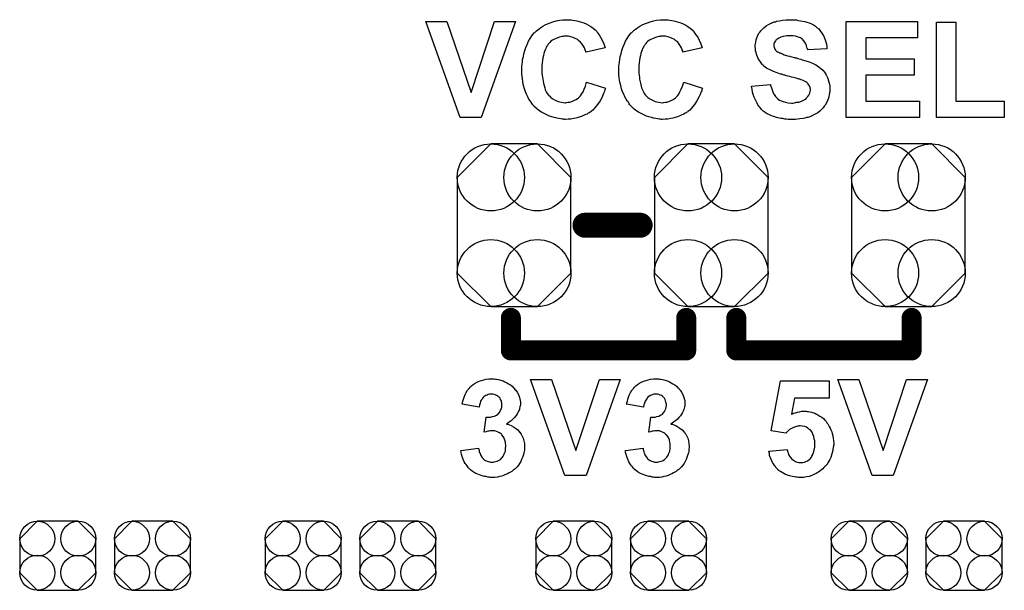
# Model space of a CAD drawing. Extents: x -0.07 to 0.95, y -0.15 to 2.1.
# Tile 3 of 25: x 0.17 to 0.57, y 0.09 to 0.32. Entities that reach past the tile are written whole.
import ezdxf

# ---------------------------------------------------------------- set-up
doc = ezdxf.new("R2010")
doc.units = 0
doc.layers.get('0').update_dxf_attribs({"linetype": 'CONTINUOUS'})
doc.layers.add('gto', color=2, linetype='CONTINUOUS')
doc.layers.add('gts', color=1, linetype='CONTINUOUS')

# ---------------------------------------------------------------- blocks, each defined once
blk = doc.blocks.new('D11')
at = {"const_width": 0.005}
blk.add_lwpolyline([(-0.0025, 0, 1), (0.0025, 0, 1)], format="xyb", close=True, dxfattribs=at)
blk = doc.blocks.new('D16')
at = {"const_width": 0.004}
blk.add_lwpolyline([(-0.002, 0, 1), (0.002, 0, 1)], format="xyb", close=True, dxfattribs=at)
blk = doc.blocks.new('D225')
blk.add_lwpolyline([(-0.0227, 0.0191), (-0.0227, -0.0191), (-0.0093, -0.0325), (0.0093, -0.0325), (0.0227, -0.0191), (0.0227, 0.0191), (0.0093, 0.0325), (-0.0093, 0.0325)], close=True)
for centre in [(-0.0093, 0.0191), (0.0093, 0.0191), (-0.0093, -0.0191), (0.0093, -0.0191)]:
    blk.add_circle(centre, 0.0134)
blk = doc.blocks.new('D172')
blk.add_lwpolyline([(-0.0152, 0.0068), (-0.0152, -0.0068), (-0.0082, -0.0138), (0.0082, -0.0138), (0.0152, -0.0068), (0.0152, 0.0068), (0.0082, 0.0138), (-0.0082, 0.0138)], close=True)
for centre in [(-0.0082, 0.0068), (0.0082, 0.0068), (-0.0082, -0.0068), (0.0082, -0.0068)]:
    blk.add_circle(centre, 0.007)

msp = doc.modelspace()

# ---------------------------------------------------------------- linework, layer by layer
at = {"layer": 'gto', "color": 2}
for points in [[(0.3581, 0.281), (0.3498, 0.281), (0.336, 0.3194), (0.3444, 0.3194), (0.3541, 0.291), (0.3635, 0.3194), (0.3718, 0.3194), (0.3581, 0.281)], [(0.3934, 0.3201), (0.3941, 0.32), (0.3947, 0.3199), (0.3955, 0.3198), (0.3963, 0.3196), (0.3972, 0.3194), (0.3982, 0.3191), (0.3991, 0.3188), (0.4001, 0.3184), (0.401, 0.3179), (0.4019, 0.3174), (0.4029, 0.3167), (0.4037, 0.316), (0.4038, 0.316), (0.4038, 0.3159), (0.404, 0.3157), (0.4042, 0.3155), (0.4044, 0.3152), (0.4046, 0.3149), (0.4052, 0.3141), (0.4058, 0.3131), (0.4065, 0.3119), (0.4071, 0.3105), (0.4077, 0.3089), (0.4, 0.3071), (0.4, 0.3071), (0.3999, 0.3072), (0.3999, 0.3074), (0.3998, 0.3076), (0.3997, 0.3081), (0.3994, 0.3088), (0.399, 0.3095), (0.3985, 0.3103), (0.3978, 0.3111), (0.3971, 0.3117), (0.397, 0.3118), (0.3967, 0.312), (0.3963, 0.3123), (0.3957, 0.3126), (0.3949, 0.313), (0.394, 0.3132), (0.393, 0.3135), (0.3919, 0.3135), (0.3915, 0.3135), (0.3912, 0.3135), (0.3908, 0.3134), (0.3904, 0.3134), (0.3894, 0.3131), (0.3883, 0.3127), (0.3872, 0.3122), (0.3866, 0.3119), (0.386, 0.3115), (0.3855, 0.311), (0.385, 0.3104), (0.385, 0.3104), (0.3848, 0.3102), (0.3847, 0.3101), (0.3846, 0.3098), (0.3843, 0.3095), (0.3841, 0.3091), (0.3839, 0.3086), (0.3837, 0.308), (0.3834, 0.3074), (0.3832, 0.3066), (0.383, 0.3058), (0.3827, 0.3049), (0.3826, 0.3039), (0.3825, 0.3029), (0.3824, 0.3017), (0.3823, 0.3004), (0.3823, 0.3004), (0.3823, 0.3001), (0.3823, 0.2997), (0.3824, 0.2993), (0.3824, 0.2986), (0.3825, 0.2979), (0.3826, 0.2972), (0.3827, 0.2964), (0.383, 0.2947), (0.3835, 0.2929), (0.3837, 0.2921), (0.3841, 0.2913), (0.3845, 0.2906), (0.385, 0.29), (0.385, 0.2899), (0.3851, 0.2899), (0.3852, 0.2897), (0.3855, 0.2895), (0.386, 0.289), (0.3868, 0.2885), (0.3877, 0.2879), (0.3889, 0.2874), (0.3902, 0.2871), (0.3909, 0.287), (0.3917, 0.2869), (0.392, 0.2869), (0.3922, 0.287), (0.3928, 0.2871), (0.3936, 0.2872), (0.3943, 0.2874), (0.3952, 0.2878), (0.3961, 0.2882), (0.397, 0.2889), (0.3971, 0.289), (0.3974, 0.2893), (0.3978, 0.2897), (0.3982, 0.2904), (0.3988, 0.2913), (0.3993, 0.2923), (0.3998, 0.2936), (0.4002, 0.2951), (0.4078, 0.2928), (0.4078, 0.2927), (0.4077, 0.2925), (0.4076, 0.2922), (0.4074, 0.2917), (0.4072, 0.2912), (0.407, 0.2906), (0.4067, 0.2899), (0.4064, 0.2892), (0.4056, 0.2877), (0.4046, 0.2862), (0.4034, 0.2847), (0.4027, 0.284), (0.402, 0.2834), (0.4019, 0.2833), (0.4018, 0.2833), (0.4016, 0.2831), (0.4013, 0.2829), (0.4009, 0.2827), (0.4004, 0.2824), (0.3998, 0.2822), (0.3992, 0.2819), (0.3985, 0.2816), (0.3977, 0.2813), (0.3969, 0.2811), (0.396, 0.2808), (0.3951, 0.2806), (0.394, 0.2804), (0.3929, 0.2804), (0.3918, 0.2803), (0.3914, 0.2803), (0.3911, 0.2804), (0.3905, 0.2804), (0.3899, 0.2805), (0.3891, 0.2806), (0.3883, 0.2808), (0.3873, 0.281), (0.3864, 0.2813), (0.3854, 0.2816), (0.3843, 0.2821), (0.3833, 0.2826), (0.3822, 0.2831), (0.3812, 0.2838), (0.3802, 0.2846), (0.3792, 0.2856), (0.3792, 0.2856), (0.379, 0.2858), (0.3788, 0.2861), (0.3785, 0.2865), (0.3781, 0.2871), (0.3777, 0.2877), (0.3772, 0.2884), (0.3768, 0.2893), (0.3763, 0.2903), (0.3759, 0.2913), (0.3755, 0.2925), (0.3751, 0.2938), (0.3748, 0.2952), (0.3746, 0.2967), (0.3744, 0.2982), (0.3744, 0.2999), (0.3744, 0.2999), (0.3744, 0.3), (0.3744, 0.3003), (0.3744, 0.3008), (0.3744, 0.3015), (0.3745, 0.3023), (0.3746, 0.3032), (0.3747, 0.3042), (0.375, 0.3054), (0.3752, 0.3065), (0.3756, 0.3078), (0.376, 0.309), (0.3765, 0.3102), (0.377, 0.3115), (0.3777, 0.3126), (0.3784, 0.3137), (0.3793, 0.3148), (0.3793, 0.3149), (0.3795, 0.315), (0.3798, 0.3153), (0.3802, 0.3156), (0.3807, 0.316), (0.3813, 0.3165), (0.382, 0.317), (0.3828, 0.3175), (0.3837, 0.318), (0.3846, 0.3185), (0.3857, 0.3189), (0.3868, 0.3193), (0.3881, 0.3196), (0.3894, 0.3199), (0.3908, 0.3201), (0.3923, 0.3201), (0.3929, 0.3201), (0.3934, 0.3201)], [(0.4322, 0.3201), (0.4328, 0.32), (0.4335, 0.3199), (0.4342, 0.3198), (0.4351, 0.3196), (0.436, 0.3194), (0.4369, 0.3191), (0.4378, 0.3188), (0.4388, 0.3184), (0.4398, 0.3179), (0.4407, 0.3174), (0.4416, 0.3167), (0.4424, 0.316), (0.4425, 0.316), (0.4426, 0.3159), (0.4427, 0.3157), (0.4429, 0.3155), (0.4431, 0.3152), (0.4433, 0.3149), (0.4439, 0.3141), (0.4446, 0.3131), (0.4452, 0.3119), (0.4458, 0.3105), (0.4464, 0.3089), (0.4387, 0.3071), (0.4387, 0.3071), (0.4387, 0.3072), (0.4387, 0.3074), (0.4386, 0.3076), (0.4384, 0.3081), (0.4381, 0.3088), (0.4377, 0.3095), (0.4372, 0.3103), (0.4366, 0.3111), (0.4358, 0.3117), (0.4357, 0.3118), (0.4355, 0.312), (0.435, 0.3123), (0.4344, 0.3126), (0.4336, 0.313), (0.4327, 0.3132), (0.4317, 0.3135), (0.4306, 0.3135), (0.4302, 0.3135), (0.4299, 0.3135), (0.4296, 0.3134), (0.4291, 0.3134), (0.4282, 0.3131), (0.4271, 0.3127), (0.4259, 0.3122), (0.4253, 0.3119), (0.4247, 0.3115), (0.4242, 0.311), (0.4237, 0.3104), (0.4237, 0.3104), (0.4236, 0.3102), (0.4235, 0.3101), (0.4233, 0.3098), (0.4231, 0.3095), (0.4229, 0.3091), (0.4226, 0.3086), (0.4224, 0.308), (0.4221, 0.3074), (0.4219, 0.3066), (0.4217, 0.3058), (0.4215, 0.3049), (0.4213, 0.3039), (0.4212, 0.3029), (0.4211, 0.3017), (0.4211, 0.3004), (0.4211, 0.3004), (0.4211, 0.3001), (0.4211, 0.2997), (0.4211, 0.2993), (0.4211, 0.2986), (0.4212, 0.2979), (0.4213, 0.2972), (0.4214, 0.2964), (0.4217, 0.2947), (0.4222, 0.2929), (0.4225, 0.2921), (0.4229, 0.2913), (0.4232, 0.2906), (0.4237, 0.29), (0.4237, 0.2899), (0.4238, 0.2899), (0.424, 0.2897), (0.4242, 0.2895), (0.4247, 0.289), (0.4255, 0.2885), (0.4265, 0.2879), (0.4276, 0.2874), (0.429, 0.2871), (0.4297, 0.287), (0.4305, 0.2869), (0.4307, 0.2869), (0.431, 0.287), (0.4316, 0.2871), (0.4323, 0.2872), (0.4331, 0.2874), (0.434, 0.2878), (0.4348, 0.2882), (0.4357, 0.2889), (0.4358, 0.289), (0.4361, 0.2893), (0.4365, 0.2897), (0.437, 0.2904), (0.4375, 0.2913), (0.438, 0.2923), (0.4385, 0.2936), (0.439, 0.2951), (0.4465, 0.2928), (0.4465, 0.2927), (0.4464, 0.2925), (0.4463, 0.2922), (0.4462, 0.2917), (0.4459, 0.2912), (0.4457, 0.2906), (0.4454, 0.2899), (0.4451, 0.2892), (0.4443, 0.2877), (0.4433, 0.2862), (0.4421, 0.2847), (0.4414, 0.284), (0.4407, 0.2834), (0.4407, 0.2833), (0.4406, 0.2833), (0.4403, 0.2831), (0.44, 0.2829), (0.4396, 0.2827), (0.4391, 0.2824), (0.4386, 0.2822), (0.438, 0.2819), (0.4372, 0.2816), (0.4365, 0.2813), (0.4356, 0.2811), (0.4347, 0.2808), (0.4338, 0.2806), (0.4327, 0.2804), (0.4317, 0.2804), (0.4305, 0.2803), (0.4302, 0.2803), (0.4298, 0.2804), (0.4292, 0.2804), (0.4286, 0.2805), (0.4279, 0.2806), (0.427, 0.2808), (0.4261, 0.281), (0.4251, 0.2813), (0.4241, 0.2816), (0.4231, 0.2821), (0.422, 0.2826), (0.421, 0.2831), (0.4199, 0.2838), (0.4189, 0.2846), (0.418, 0.2856), (0.4179, 0.2856), (0.4178, 0.2858), (0.4175, 0.2861), (0.4172, 0.2865), (0.4169, 0.2871), (0.4164, 0.2877), (0.416, 0.2884), (0.4155, 0.2893), (0.4151, 0.2903), (0.4146, 0.2913), (0.4142, 0.2925), (0.4139, 0.2938), (0.4135, 0.2952), (0.4133, 0.2967), (0.4131, 0.2982), (0.4131, 0.2999), (0.4131, 0.2999), (0.4131, 0.3), (0.4131, 0.3003), (0.4131, 0.3008), (0.4131, 0.3015), (0.4133, 0.3023), (0.4134, 0.3032), (0.4135, 0.3042), (0.4137, 0.3054), (0.414, 0.3065), (0.4143, 0.3078), (0.4147, 0.309), (0.4152, 0.3102), (0.4158, 0.3115), (0.4164, 0.3126), (0.4171, 0.3137), (0.418, 0.3148), (0.4181, 0.3149), (0.4183, 0.315), (0.4185, 0.3153), (0.4189, 0.3156), (0.4194, 0.316), (0.42, 0.3165), (0.4207, 0.317), (0.4215, 0.3175), (0.4224, 0.318), (0.4234, 0.3185), (0.4245, 0.3189), (0.4256, 0.3193), (0.4269, 0.3196), (0.4281, 0.3199), (0.4296, 0.3201), (0.431, 0.3201), (0.4317, 0.3201), (0.4322, 0.3201)], [(0.4827, 0.3201), (0.4833, 0.32), (0.484, 0.32), (0.4847, 0.3198), (0.4856, 0.3197), (0.4873, 0.3194), (0.4882, 0.3191), (0.4891, 0.3188), (0.49, 0.3184), (0.4908, 0.318), (0.4916, 0.3175), (0.4923, 0.3169), (0.4924, 0.3169), (0.4925, 0.3167), (0.4927, 0.3166), (0.4929, 0.3164), (0.4932, 0.316), (0.4935, 0.3156), (0.4938, 0.3152), (0.4942, 0.3147), (0.4946, 0.3141), (0.4949, 0.3135), (0.4952, 0.3127), (0.4955, 0.312), (0.4958, 0.3112), (0.496, 0.3103), (0.4962, 0.3094), (0.4962, 0.3084), (0.4885, 0.3081), (0.4885, 0.3082), (0.4885, 0.3083), (0.4883, 0.3086), (0.4882, 0.3091), (0.488, 0.3097), (0.4877, 0.3105), (0.4873, 0.3111), (0.4868, 0.3118), (0.4863, 0.3124), (0.4862, 0.3124), (0.486, 0.3126), (0.4856, 0.3128), (0.4851, 0.313), (0.4844, 0.3132), (0.4836, 0.3135), (0.4826, 0.3136), (0.4814, 0.3137), (0.4809, 0.3137), (0.4802, 0.3136), (0.4795, 0.3135), (0.4787, 0.3134), (0.4778, 0.3131), (0.477, 0.3127), (0.4762, 0.3122), (0.4761, 0.3122), (0.476, 0.3121), (0.4758, 0.3119), (0.4756, 0.3116), (0.4754, 0.3113), (0.4751, 0.3109), (0.475, 0.3104), (0.475, 0.3099), (0.475, 0.3098), (0.475, 0.3096), (0.475, 0.3094), (0.4751, 0.3091), (0.4753, 0.3087), (0.4754, 0.3083), (0.4757, 0.3079), (0.4761, 0.3075), (0.4761, 0.3075), (0.4764, 0.3073), (0.4766, 0.3072), (0.4769, 0.3071), (0.4771, 0.3069), (0.4775, 0.3068), (0.478, 0.3066), (0.4785, 0.3064), (0.4791, 0.3061), (0.4797, 0.3059), (0.4805, 0.3057), (0.4813, 0.3055), (0.4822, 0.3053), (0.4832, 0.305), (0.4832, 0.305), (0.4835, 0.3049), (0.4837, 0.3049), (0.4841, 0.3048), (0.4846, 0.3046), (0.4851, 0.3045), (0.4857, 0.3043), (0.4863, 0.3041), (0.4877, 0.3037), (0.4891, 0.3033), (0.4904, 0.3028), (0.491, 0.3025), (0.4915, 0.3022), (0.4916, 0.3022), (0.4916, 0.3021), (0.492, 0.3019), (0.4925, 0.3016), (0.4931, 0.3011), (0.4937, 0.3006), (0.4945, 0.2999), (0.4952, 0.2991), (0.4958, 0.2983), (0.4958, 0.2981), (0.496, 0.2978), (0.4963, 0.2973), (0.4966, 0.2966), (0.4968, 0.2957), (0.4971, 0.2947), (0.4973, 0.2935), (0.4973, 0.2922), (0.4973, 0.2921), (0.4973, 0.292), (0.4973, 0.2918), (0.4973, 0.2916), (0.4973, 0.2913), (0.4972, 0.2909), (0.4971, 0.2902), (0.4969, 0.2892), (0.4966, 0.2881), (0.4961, 0.2871), (0.4955, 0.2859), (0.4955, 0.2859), (0.4953, 0.2858), (0.4951, 0.2855), (0.4947, 0.2849), (0.4941, 0.2843), (0.4934, 0.2836), (0.4925, 0.2829), (0.4915, 0.2823), (0.4902, 0.2817), (0.4902, 0.2817), (0.4901, 0.2816), (0.4899, 0.2816), (0.4896, 0.2814), (0.4893, 0.2813), (0.4889, 0.2812), (0.4885, 0.2811), (0.488, 0.281), (0.4873, 0.2808), (0.4867, 0.2807), (0.4853, 0.2805), (0.4837, 0.2803), (0.4819, 0.2803), (0.4812, 0.2803), (0.4807, 0.2803), (0.4801, 0.2804), (0.4794, 0.2804), (0.4786, 0.2806), (0.4778, 0.2807), (0.476, 0.2811), (0.475, 0.2814), (0.4741, 0.2817), (0.4732, 0.2821), (0.4723, 0.2825), (0.4715, 0.283), (0.4707, 0.2836), (0.4706, 0.2837), (0.4705, 0.2838), (0.4703, 0.2839), (0.4701, 0.2842), (0.4698, 0.2846), (0.4694, 0.2851), (0.469, 0.2856), (0.4686, 0.2861), (0.4683, 0.2868), (0.4679, 0.2875), (0.4675, 0.2883), (0.4671, 0.2892), (0.4668, 0.2902), (0.4665, 0.2912), (0.4663, 0.2923), (0.4661, 0.2935), (0.4736, 0.2942), (0.4736, 0.2942), (0.4737, 0.294), (0.4737, 0.2938), (0.4738, 0.2936), (0.474, 0.2929), (0.4743, 0.2921), (0.4746, 0.2912), (0.4751, 0.2902), (0.4756, 0.2894), (0.4764, 0.2886), (0.4765, 0.2885), (0.4767, 0.2883), (0.4772, 0.288), (0.4779, 0.2877), (0.4787, 0.2874), (0.4796, 0.2871), (0.4807, 0.2869), (0.482, 0.2868), (0.4826, 0.2868), (0.4833, 0.2869), (0.4841, 0.2871), (0.485, 0.2872), (0.486, 0.2875), (0.4868, 0.2879), (0.4876, 0.2884), (0.4877, 0.2884), (0.488, 0.2887), (0.4882, 0.289), (0.4886, 0.2894), (0.489, 0.29), (0.4893, 0.2907), (0.4895, 0.2913), (0.4896, 0.2921), (0.4896, 0.2922), (0.4896, 0.2923), (0.4895, 0.2926), (0.4895, 0.2929), (0.4893, 0.2933), (0.4892, 0.2937), (0.489, 0.294), (0.4887, 0.2944), (0.4887, 0.2945), (0.4886, 0.2946), (0.4884, 0.2948), (0.4881, 0.295), (0.4877, 0.2953), (0.4872, 0.2955), (0.4867, 0.2958), (0.486, 0.2961), (0.4859, 0.2961), (0.4857, 0.2962), (0.4853, 0.2963), (0.485, 0.2964), (0.4847, 0.2965), (0.4843, 0.2966), (0.4839, 0.2968), (0.4834, 0.2969), (0.4828, 0.297), (0.4821, 0.2972), (0.4814, 0.2974), (0.4806, 0.2976), (0.4797, 0.2978), (0.4797, 0.2978), (0.4795, 0.2979), (0.4791, 0.298), (0.4787, 0.2981), (0.4782, 0.2983), (0.4776, 0.2984), (0.477, 0.2986), (0.4763, 0.2989), (0.4749, 0.2994), (0.4735, 0.3001), (0.4728, 0.3004), (0.4721, 0.3008), (0.4715, 0.3012), (0.471, 0.3016), (0.471, 0.3016), (0.4709, 0.3018), (0.4707, 0.3019), (0.4705, 0.3021), (0.4702, 0.3025), (0.4699, 0.3029), (0.4696, 0.3033), (0.4693, 0.3038), (0.4686, 0.3049), (0.4681, 0.3063), (0.4679, 0.307), (0.4677, 0.3077), (0.4676, 0.3085), (0.4675, 0.3094), (0.4675, 0.3094), (0.4675, 0.3095), (0.4675, 0.3096), (0.4675, 0.3099), (0.4676, 0.3104), (0.4678, 0.3111), (0.4679, 0.312), (0.4682, 0.3129), (0.4686, 0.3139), (0.4691, 0.3149), (0.4691, 0.3149), (0.4692, 0.315), (0.4695, 0.3153), (0.4698, 0.3157), (0.4704, 0.3163), (0.471, 0.3169), (0.4719, 0.3176), (0.4728, 0.3182), (0.4739, 0.3187), (0.474, 0.3187), (0.4741, 0.3188), (0.4743, 0.3189), (0.4745, 0.319), (0.4748, 0.3191), (0.4751, 0.3192), (0.4756, 0.3193), (0.4761, 0.3195), (0.4772, 0.3197), (0.4785, 0.3199), (0.4799, 0.3201), (0.4815, 0.3201), (0.4822, 0.3201), (0.4827, 0.3201)], [(0.5324, 0.3129), (0.5117, 0.3129), (0.5117, 0.3044), (0.531, 0.3044), (0.531, 0.2979), (0.5117, 0.2979), (0.5117, 0.2875), (0.5331, 0.2875), (0.5331, 0.281), (0.5039, 0.281), (0.5039, 0.3194), (0.5324, 0.3194), (0.5324, 0.3129)], [(0.5477, 0.2875), (0.567, 0.2875), (0.567, 0.281), (0.5399, 0.281), (0.5399, 0.3191), (0.5477, 0.3191), (0.5477, 0.2875)], [(0.3633, 0.1766), (0.3638, 0.1765), (0.3643, 0.1765), (0.3649, 0.1764), (0.3655, 0.1762), (0.3669, 0.1758), (0.3676, 0.1755), (0.3684, 0.1751), (0.3691, 0.1747), (0.3698, 0.1743), (0.3705, 0.1737), (0.3711, 0.1731), (0.3711, 0.1731), (0.3712, 0.173), (0.3714, 0.1729), (0.3715, 0.1726), (0.372, 0.1721), (0.3725, 0.1713), (0.373, 0.1704), (0.3734, 0.1692), (0.3737, 0.168), (0.3738, 0.1674), (0.3738, 0.1667), (0.3738, 0.1667), (0.3738, 0.1665), (0.3738, 0.1663), (0.3737, 0.1659), (0.3736, 0.1655), (0.3735, 0.165), (0.3734, 0.1644), (0.3731, 0.1638), (0.3728, 0.1632), (0.3725, 0.1625), (0.372, 0.1619), (0.3715, 0.1612), (0.3708, 0.1605), (0.3701, 0.1599), (0.3693, 0.1593), (0.3683, 0.1586), (0.3683, 0.1586), (0.3684, 0.1586), (0.3686, 0.1586), (0.3688, 0.1585), (0.3694, 0.1583), (0.3701, 0.158), (0.371, 0.1575), (0.3719, 0.157), (0.3728, 0.1563), (0.3735, 0.1554), (0.3736, 0.1553), (0.3739, 0.155), (0.3741, 0.1545), (0.3745, 0.1538), (0.3749, 0.1529), (0.3752, 0.1519), (0.3754, 0.1508), (0.3755, 0.1495), (0.3755, 0.1494), (0.3755, 0.1493), (0.3755, 0.149), (0.3755, 0.1487), (0.3754, 0.1482), (0.3753, 0.1477), (0.3752, 0.1471), (0.3751, 0.1465), (0.3746, 0.1452), (0.3743, 0.1444), (0.374, 0.1437), (0.3735, 0.1429), (0.373, 0.1422), (0.3725, 0.1415), (0.3718, 0.1408), (0.3718, 0.1408), (0.3716, 0.1407), (0.3714, 0.1405), (0.3711, 0.1403), (0.3708, 0.14), (0.3704, 0.1397), (0.3698, 0.1394), (0.3693, 0.1391), (0.3686, 0.1387), (0.3679, 0.1384), (0.3671, 0.1381), (0.3664, 0.1378), (0.3655, 0.1376), (0.3646, 0.1374), (0.3636, 0.1373), (0.3626, 0.1373), (0.3621, 0.1373), (0.3617, 0.1373), (0.3613, 0.1374), (0.3608, 0.1374), (0.3602, 0.1376), (0.3595, 0.1377), (0.3582, 0.138), (0.3568, 0.1386), (0.356, 0.1389), (0.3553, 0.1393), (0.3546, 0.1398), (0.3539, 0.1403), (0.3539, 0.1403), (0.3538, 0.1404), (0.3536, 0.1406), (0.3534, 0.1408), (0.3531, 0.1411), (0.3528, 0.1415), (0.3525, 0.1419), (0.3522, 0.1424), (0.3518, 0.1429), (0.3514, 0.1435), (0.3508, 0.1448), (0.3503, 0.1464), (0.3501, 0.1472), (0.35, 0.1481), (0.3571, 0.149), (0.3571, 0.1489), (0.3571, 0.1489), (0.3572, 0.1485), (0.3573, 0.148), (0.3574, 0.1474), (0.3577, 0.1468), (0.358, 0.146), (0.3584, 0.1454), (0.3589, 0.1448), (0.359, 0.1447), (0.3592, 0.1445), (0.3595, 0.1443), (0.3599, 0.1441), (0.3605, 0.1438), (0.3611, 0.1436), (0.3618, 0.1434), (0.3625, 0.1434), (0.3627, 0.1434), (0.3629, 0.1434), (0.3633, 0.1435), (0.3639, 0.1436), (0.3645, 0.1438), (0.3651, 0.1441), (0.3658, 0.1445), (0.3664, 0.1451), (0.3664, 0.1452), (0.3666, 0.1454), (0.3669, 0.1458), (0.3672, 0.1463), (0.3675, 0.147), (0.3678, 0.1478), (0.3679, 0.1488), (0.368, 0.1498), (0.368, 0.1499), (0.368, 0.1499), (0.368, 0.1503), (0.3679, 0.1508), (0.3678, 0.1514), (0.3676, 0.1522), (0.3673, 0.1529), (0.3669, 0.1536), (0.3664, 0.1543), (0.3664, 0.1543), (0.3662, 0.1545), (0.3658, 0.1548), (0.3654, 0.1551), (0.3649, 0.1554), (0.3643, 0.1556), (0.3636, 0.1559), (0.3628, 0.1559), (0.3623, 0.1559), (0.3619, 0.1559), (0.3614, 0.1558), (0.3608, 0.1557), (0.3602, 0.1555), (0.3594, 0.1554), (0.3602, 0.1613), (0.3607, 0.1613), (0.3613, 0.1614), (0.3619, 0.1614), (0.3627, 0.1616), (0.3634, 0.1618), (0.3642, 0.1621), (0.3648, 0.1626), (0.3649, 0.1626), (0.3651, 0.1629), (0.3653, 0.1631), (0.3657, 0.1636), (0.3659, 0.1641), (0.3662, 0.1647), (0.3664, 0.1654), (0.3664, 0.1663), (0.3664, 0.1664), (0.3664, 0.1666), (0.3664, 0.1669), (0.3663, 0.1674), (0.3662, 0.1679), (0.3659, 0.1684), (0.3657, 0.1689), (0.3653, 0.1694), (0.3652, 0.1694), (0.365, 0.1695), (0.3648, 0.1697), (0.3644, 0.17), (0.364, 0.1701), (0.3635, 0.1704), (0.3628, 0.1705), (0.3622, 0.1705), (0.3618, 0.1705), (0.3615, 0.1705), (0.361, 0.1704), (0.3605, 0.1702), (0.36, 0.17), (0.3594, 0.1696), (0.3589, 0.1692), (0.3589, 0.1691), (0.3587, 0.169), (0.3585, 0.1686), (0.3582, 0.1682), (0.3579, 0.1677), (0.3577, 0.167), (0.3575, 0.1663), (0.3573, 0.1654), (0.3506, 0.1665), (0.3506, 0.1665), (0.3506, 0.1666), (0.3506, 0.1668), (0.3507, 0.1671), (0.3508, 0.1677), (0.3511, 0.1685), (0.3514, 0.1694), (0.3517, 0.1704), (0.3522, 0.1712), (0.3527, 0.1721), (0.3527, 0.1722), (0.3529, 0.1724), (0.3533, 0.1728), (0.3537, 0.1733), (0.3543, 0.1738), (0.3549, 0.1744), (0.3558, 0.1749), (0.3567, 0.1754), (0.3567, 0.1754), (0.3568, 0.1755), (0.3571, 0.1756), (0.3577, 0.1758), (0.3583, 0.176), (0.3592, 0.1762), (0.3602, 0.1765), (0.3612, 0.1766), (0.3624, 0.1766), (0.3629, 0.1766), (0.3633, 0.1766)], [(0.4, 0.138), (0.3916, 0.138), (0.3779, 0.1764), (0.3862, 0.1764), (0.396, 0.148), (0.4054, 0.1764), (0.4137, 0.1764), (0.4, 0.138)], [(0.4289, 0.1766), (0.4294, 0.1765), (0.4299, 0.1765), (0.4305, 0.1764), (0.4311, 0.1762), (0.4325, 0.1758), (0.4333, 0.1755), (0.434, 0.1751), (0.4347, 0.1747), (0.4354, 0.1743), (0.4361, 0.1737), (0.4367, 0.1731), (0.4368, 0.1731), (0.4369, 0.173), (0.437, 0.1729), (0.4372, 0.1726), (0.4376, 0.1721), (0.4381, 0.1713), (0.4386, 0.1704), (0.439, 0.1692), (0.4394, 0.168), (0.4394, 0.1674), (0.4395, 0.1667), (0.4395, 0.1667), (0.4395, 0.1665), (0.4394, 0.1663), (0.4394, 0.1659), (0.4393, 0.1655), (0.4392, 0.165), (0.439, 0.1644), (0.4388, 0.1638), (0.4385, 0.1632), (0.4381, 0.1625), (0.4377, 0.1619), (0.4371, 0.1612), (0.4365, 0.1605), (0.4357, 0.1599), (0.4349, 0.1593), (0.4339, 0.1586), (0.434, 0.1586), (0.4341, 0.1586), (0.4342, 0.1586), (0.4345, 0.1585), (0.4351, 0.1583), (0.4358, 0.158), (0.4366, 0.1575), (0.4375, 0.157), (0.4384, 0.1563), (0.4392, 0.1554), (0.4393, 0.1553), (0.4395, 0.155), (0.4398, 0.1545), (0.4402, 0.1538), (0.4406, 0.1529), (0.4409, 0.1519), (0.4411, 0.1508), (0.4412, 0.1495), (0.4412, 0.1494), (0.4412, 0.1493), (0.4412, 0.149), (0.4411, 0.1487), (0.4411, 0.1482), (0.441, 0.1477), (0.4409, 0.1471), (0.4407, 0.1465), (0.4403, 0.1452), (0.44, 0.1444), (0.4396, 0.1437), (0.4392, 0.1429), (0.4387, 0.1422), (0.4381, 0.1415), (0.4375, 0.1408), (0.4374, 0.1408), (0.4373, 0.1407), (0.4371, 0.1405), (0.4368, 0.1403), (0.4364, 0.14), (0.436, 0.1397), (0.4355, 0.1394), (0.4349, 0.1391), (0.4343, 0.1387), (0.4336, 0.1384), (0.4328, 0.1381), (0.432, 0.1378), (0.4311, 0.1376), (0.4303, 0.1374), (0.4293, 0.1373), (0.4283, 0.1373), (0.4278, 0.1373), (0.4274, 0.1373), (0.4269, 0.1374), (0.4264, 0.1374), (0.4259, 0.1376), (0.4252, 0.1377), (0.4239, 0.138), (0.4224, 0.1386), (0.4217, 0.1389), (0.421, 0.1393), (0.4203, 0.1398), (0.4196, 0.1403), (0.4195, 0.1403), (0.4194, 0.1404), (0.4193, 0.1406), (0.419, 0.1408), (0.4188, 0.1411), (0.4185, 0.1415), (0.4182, 0.1419), (0.4178, 0.1424), (0.4175, 0.1429), (0.4171, 0.1435), (0.4165, 0.1448), (0.416, 0.1464), (0.4158, 0.1472), (0.4157, 0.1481), (0.4228, 0.149), (0.4228, 0.1489), (0.4228, 0.1489), (0.4228, 0.1485), (0.4229, 0.148), (0.4231, 0.1474), (0.4234, 0.1468), (0.4236, 0.146), (0.4241, 0.1454), (0.4246, 0.1448), (0.4246, 0.1447), (0.4249, 0.1445), (0.4252, 0.1443), (0.4256, 0.1441), (0.4261, 0.1438), (0.4268, 0.1436), (0.4274, 0.1434), (0.4282, 0.1434), (0.4283, 0.1434), (0.4286, 0.1434), (0.429, 0.1435), (0.4295, 0.1436), (0.4301, 0.1438), (0.4308, 0.1441), (0.4314, 0.1445), (0.432, 0.1451), (0.4321, 0.1452), (0.4323, 0.1454), (0.4325, 0.1458), (0.4329, 0.1463), (0.4331, 0.147), (0.4334, 0.1478), (0.4336, 0.1488), (0.4336, 0.1498), (0.4336, 0.1499), (0.4336, 0.1499), (0.4336, 0.1503), (0.4336, 0.1508), (0.4335, 0.1514), (0.4333, 0.1522), (0.433, 0.1529), (0.4326, 0.1536), (0.4321, 0.1543), (0.432, 0.1543), (0.4318, 0.1545), (0.4315, 0.1548), (0.4311, 0.1551), (0.4305, 0.1554), (0.4299, 0.1556), (0.4293, 0.1559), (0.4285, 0.1559), (0.4279, 0.1559), (0.4275, 0.1559), (0.427, 0.1558), (0.4264, 0.1557), (0.4258, 0.1555), (0.4251, 0.1554), (0.4259, 0.1613), (0.4264, 0.1613), (0.4269, 0.1614), (0.4276, 0.1614), (0.4283, 0.1616), (0.4291, 0.1618), (0.4298, 0.1621), (0.4305, 0.1626), (0.4305, 0.1626), (0.4308, 0.1629), (0.431, 0.1631), (0.4313, 0.1636), (0.4316, 0.1641), (0.4319, 0.1647), (0.432, 0.1654), (0.4321, 0.1663), (0.4321, 0.1664), (0.4321, 0.1666), (0.432, 0.1669), (0.4319, 0.1674), (0.4318, 0.1679), (0.4316, 0.1684), (0.4313, 0.1689), (0.4309, 0.1694), (0.4309, 0.1694), (0.4307, 0.1695), (0.4305, 0.1697), (0.4301, 0.17), (0.4296, 0.1701), (0.4291, 0.1704), (0.4285, 0.1705), (0.4278, 0.1705), (0.4275, 0.1705), (0.4271, 0.1705), (0.4267, 0.1704), (0.4262, 0.1702), (0.4256, 0.17), (0.4251, 0.1696), (0.4246, 0.1692), (0.4245, 0.1691), (0.4244, 0.169), (0.4241, 0.1686), (0.4239, 0.1682), (0.4236, 0.1677), (0.4234, 0.167), (0.4231, 0.1663), (0.423, 0.1654), (0.4162, 0.1665), (0.4162, 0.1665), (0.4163, 0.1666), (0.4163, 0.1668), (0.4163, 0.1671), (0.4165, 0.1677), (0.4167, 0.1685), (0.417, 0.1694), (0.4174, 0.1704), (0.4178, 0.1712), (0.4183, 0.1721), (0.4184, 0.1722), (0.4186, 0.1724), (0.4189, 0.1728), (0.4194, 0.1733), (0.4199, 0.1738), (0.4206, 0.1744), (0.4214, 0.1749), (0.4223, 0.1754), (0.4224, 0.1754), (0.4224, 0.1755), (0.4228, 0.1756), (0.4233, 0.1758), (0.424, 0.176), (0.4248, 0.1762), (0.4258, 0.1765), (0.4269, 0.1766), (0.428, 0.1766), (0.4285, 0.1766), (0.4289, 0.1766)], [(0.4971, 0.169), (0.4832, 0.169), (0.482, 0.1625), (0.4821, 0.1625), (0.4822, 0.1625), (0.4825, 0.1627), (0.483, 0.1629), (0.4836, 0.1631), (0.4844, 0.1634), (0.4852, 0.1635), (0.4862, 0.1637), (0.4871, 0.1638), (0.4876, 0.1638), (0.4879, 0.1637), (0.4883, 0.1636), (0.4888, 0.1636), (0.4894, 0.1635), (0.49, 0.1633), (0.4913, 0.1629), (0.492, 0.1626), (0.4926, 0.1623), (0.4934, 0.1618), (0.4941, 0.1613), (0.4948, 0.1608), (0.4954, 0.1601), (0.4955, 0.1601), (0.4956, 0.16), (0.4958, 0.1598), (0.496, 0.1595), (0.4962, 0.1591), (0.4965, 0.1587), (0.4968, 0.1582), (0.4971, 0.1576), (0.4975, 0.157), (0.4978, 0.1563), (0.4981, 0.1555), (0.4983, 0.1548), (0.4985, 0.1539), (0.4987, 0.1529), (0.4988, 0.1519), (0.4989, 0.1509), (0.4989, 0.1508), (0.4989, 0.1507), (0.4989, 0.1504), (0.4988, 0.1501), (0.4988, 0.1497), (0.4987, 0.1492), (0.4986, 0.1486), (0.4985, 0.148), (0.4982, 0.1467), (0.4977, 0.1453), (0.4974, 0.1445), (0.497, 0.1438), (0.4966, 0.1431), (0.4961, 0.1423), (0.496, 0.1423), (0.4959, 0.1421), (0.4957, 0.1419), (0.4954, 0.1416), (0.495, 0.1412), (0.4945, 0.1407), (0.494, 0.1403), (0.4934, 0.1398), (0.4926, 0.1393), (0.4919, 0.1389), (0.491, 0.1384), (0.4901, 0.1381), (0.4891, 0.1377), (0.488, 0.1375), (0.4869, 0.1373), (0.4857, 0.1373), (0.4852, 0.1373), (0.4848, 0.1373), (0.4843, 0.1374), (0.4838, 0.1374), (0.4832, 0.1375), (0.4825, 0.1376), (0.4812, 0.1379), (0.4797, 0.1385), (0.479, 0.1388), (0.4783, 0.1392), (0.4776, 0.1396), (0.4769, 0.1401), (0.4769, 0.1402), (0.4768, 0.1402), (0.4766, 0.1404), (0.4764, 0.1406), (0.4762, 0.1409), (0.4758, 0.1413), (0.4756, 0.1417), (0.4752, 0.1421), (0.4748, 0.1427), (0.4745, 0.1432), (0.4739, 0.1445), (0.4733, 0.146), (0.4732, 0.1469), (0.473, 0.1478), (0.4803, 0.1485), (0.4803, 0.1484), (0.4804, 0.1482), (0.4805, 0.1477), (0.4807, 0.1471), (0.4809, 0.1465), (0.4812, 0.1458), (0.4817, 0.1452), (0.4822, 0.1446), (0.4822, 0.1445), (0.4824, 0.1444), (0.4828, 0.1442), (0.4832, 0.1439), (0.4837, 0.1436), (0.4843, 0.1434), (0.485, 0.1432), (0.4858, 0.1432), (0.4859, 0.1432), (0.4862, 0.1432), (0.4866, 0.1433), (0.4872, 0.1434), (0.4878, 0.1436), (0.4884, 0.1439), (0.4891, 0.1444), (0.4897, 0.145), (0.4898, 0.1452), (0.49, 0.1454), (0.4902, 0.1458), (0.4905, 0.1465), (0.4908, 0.1473), (0.4911, 0.1482), (0.4913, 0.1494), (0.4913, 0.1507), (0.4913, 0.1508), (0.4913, 0.1509), (0.4913, 0.151), (0.4913, 0.1513), (0.4913, 0.1519), (0.4911, 0.1527), (0.4909, 0.1536), (0.4906, 0.1545), (0.4903, 0.1553), (0.4897, 0.156), (0.4897, 0.1561), (0.4894, 0.1563), (0.489, 0.1566), (0.4886, 0.157), (0.488, 0.1573), (0.4873, 0.1576), (0.4864, 0.1578), (0.4855, 0.1579), (0.4852, 0.1579), (0.485, 0.1578), (0.4844, 0.1577), (0.4837, 0.1575), (0.4828, 0.1572), (0.4818, 0.1567), (0.4813, 0.1564), (0.4808, 0.156), (0.4803, 0.1555), (0.4798, 0.155), (0.4739, 0.1559), (0.4777, 0.1759), (0.4971, 0.1759), (0.4971, 0.169)], [(0.5226, 0.138), (0.5142, 0.138), (0.5005, 0.1764), (0.5089, 0.1764), (0.5186, 0.148), (0.528, 0.1764), (0.5363, 0.1764), (0.5226, 0.138)]]:
    msp.add_lwpolyline(points, dxfattribs=at)
for points, const_width in [([(0.3996, 0.238), (0.4216, 0.238)], 0.01), ([(0.37, 0.188), (0.37, 0.201)], 0.008), ([(0.44, 0.188), (0.44, 0.201)], 0.008), ([(0.46, 0.188), (0.46, 0.201)], 0.008), ([(0.53, 0.188), (0.53, 0.201)], 0.008), ([(0.37, 0.188), (0.44, 0.188)], 0.008), ([(0.46, 0.188), (0.53, 0.188)], 0.008)]:
    msp.add_lwpolyline(points, dxfattribs=dict(at, const_width=const_width))

# ---------------------------------------------------------------- block references
at = {"layer": 'gto'}
for name, p in [('D11', (0.3996, 0.238)), ('D11', (0.4216, 0.238)), ('D16', (0.37, 0.201)), ('D16', (0.44, 0.201)), ('D16', (0.46, 0.201)), ('D16', (0.53, 0.201)), ('D16', (0.37, 0.188)), ('D16', (0.37, 0.188)), ('D16', (0.44, 0.188)), ('D16', (0.44, 0.188)), ('D16', (0.46, 0.188)), ('D16', (0.46, 0.188)), ('D16', (0.53, 0.188))]:
    msp.add_blockref(name, p, dxfattribs=at)
at = {"layer": 'gts'}
for name, p in [('D225', (0.3713, 0.238)), ('D225', (0.45, 0.238)), ('D225', (0.5287, 0.238)), ('D172', (0.1891, 0.106)), ('D172', (0.2269, 0.106)), ('D172', (0.2871, 0.106)), ('D172', (0.3249, 0.106)), ('D172', (0.3951, 0.106)), ('D172', (0.4329, 0.106)), ('D172', (0.5131, 0.106)), ('D172', (0.5509, 0.106))]:
    msp.add_blockref(name, p, dxfattribs=at)

doc.saveas('drawing.dxf')
